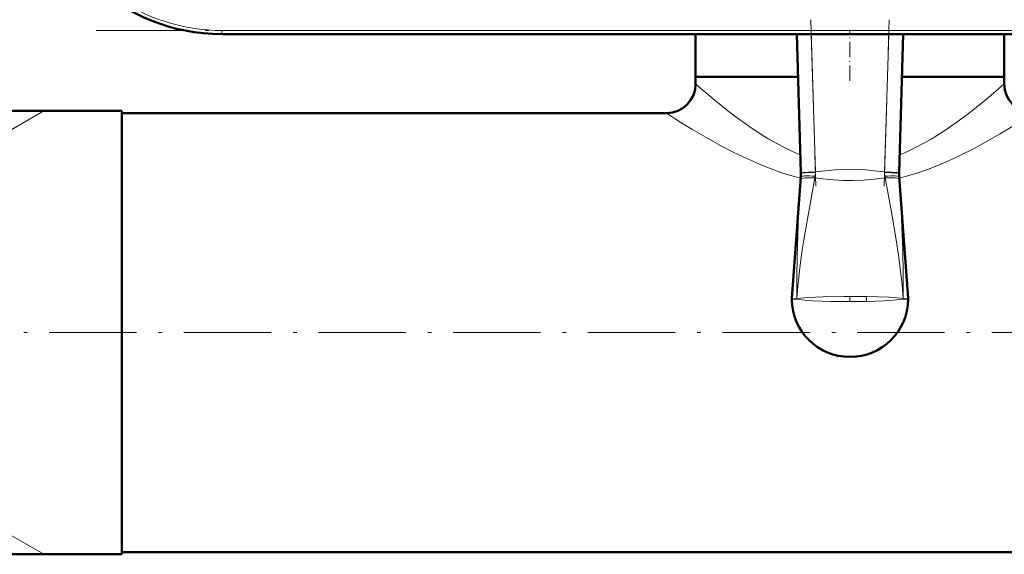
# Model space of a CAD drawing. Extents: x -1351 to 1763, y -1300 to 612.
# Tile 17 of 81: x -312 to -177, y -1298 to -1224. Entities that reach past the tile are written whole.
import ezdxf

# ---------------------------------------------------------------- set-up
doc = ezdxf.new("R2010")
doc.units = 0
doc.linetypes.add('DASHDOT', pattern=[18.5, 12, -3, 0.5, -3])

msp = doc.modelspace()

# ---------------------------------------------------------------- linework, layer by layer
at = {"color": 7, "linetype": 'DASHDOT', "lineweight": 18}
for p, q in [((-203.78, -1224.37), (-203.08, -1247.24)), ((-193.71, -1247.24), (-193.01, -1224.37)), ((-301.95, -1225.83), (-94.84, -1225.83)), ((-382.4, -1267.33), (625.6, -1267.33))]:
    msp.add_line(p, q, dxfattribs=at)
at = {"color": 7, "lineweight": 18}
for p, q in [((-284.69, -1225.83), (-112.1, -1225.83)), ((-284.69, -1226.33), (-284.69, -1225.83)), ((-203.72, -1226.33), (-203.14, -1245.27)), ((-193.65, -1245.27), (-193.07, -1226.33)), ((-314.4, -1239.92), (-309.12, -1236.87)), ((-205.14, -1245.33), (-203.14, -1245.27)), ((-203.14, -1245.27), (-203.15, -1245.34)), ((-193.65, -1245.34), (-193.65, -1245.27)), ((-193.65, -1245.27), (-191.65, -1245.33)), ((-205.17, -1246.26), (-205.15, -1245.93)), ((-203.19, -1245.85), (-203.22, -1246.09)), ((-193.57, -1246.09), (-193.61, -1245.85)), ((-191.65, -1245.93), (-191.62, -1246.26)), ((-205.7, -1262.63), (-205.71, -1262.63)), ((-205.7, -1262.63), (-205.71, -1262.73)), ((-205.71, -1262.73), (-205.71, -1262.63)), ((-205.71, -1262.73), (-205.71, -1262.74)), ((-205.71, -1262.74), (-205.71, -1262.73)), ((-198.4, -1263.07), (-198.4, -1262.36)), ((-196.17, -1262.38), (-196.14, -1262.38)), ((-191.09, -1262.63), (-191.09, -1262.73)), ((-191.09, -1262.63), (-191.09, -1262.63)), ((-191.09, -1262.73), (-191.09, -1262.63)), ((-191.09, -1262.74), (-191.09, -1262.73)), ((-191.09, -1262.73), (-191.09, -1262.74)), ((-314.4, -1294.75), (-309.12, -1297.79))]:
    msp.add_line(p, q, dxfattribs=at)
at = {"color": 7, "lineweight": 50}
for p, q in [((-112.1, -1226.33), (-284.69, -1226.33)), ((-282.3, -1226.33), (-272.1, -1226.33)), ((-272.1, -1226.33), (-212.1, -1226.33)), ((-219.6, -1232.18), (-219.6, -1226.33)), ((-212.1, -1226.33), (-201.9, -1226.33)), ((-205.14, -1245.33), (-205.72, -1226.33)), ((-191.07, -1226.33), (-191.65, -1245.33)), ((-177.2, -1232.18), (-177.2, -1226.33)), ((-205.55, -1232.18), (-219.6, -1232.18)), ((-205.55, -1232.18), (-219.6, -1232.18)), ((-219.6, -1233.18), (-219.6, -1232.18)), ((-188.23, -1232.18), (-191.25, -1232.18)), ((-177.2, -1232.18), (-191.25, -1232.18)), ((-177.2, -1232.18), (-188.23, -1232.18)), ((-177.2, -1233.18), (-177.2, -1232.18)), ((-298.4, -1236.87), (-337.4, -1236.87)), ((-298.4, -1236.87), (-298.4, -1294.06)), ((-298.4, -1297.48), (-298.4, -1237.18)), ((-223.6, -1237.18), (-298.4, -1237.18)), ((-205.14, -1245.43), (-205.14, -1245.33)), ((-205.14, -1245.44), (-205.14, -1245.49)), ((-191.65, -1245.33), (-191.66, -1245.43)), ((-191.66, -1245.43), (-191.66, -1245.43)), ((-206.39, -1262.6), (-205.15, -1245.94)), ((-205.15, -1245.94), (-205.15, -1245.92)), ((-191.64, -1245.94), (-191.65, -1245.93)), ((-190.4, -1262.6), (-191.64, -1245.94)), ((-298.4, -1294.06), (-298.4, -1297.79)), ((-298.4, -1297.79), (-337.4, -1297.79)), ((541.6, -1297.48), (-298.4, -1297.48))]:
    msp.add_line(p, q, dxfattribs=at)
at = {"color": 7, "linetype": 'DASHDOT', "lineweight": 18, "ltscale": 0.175494}
msp.add_line((-198.4, -1232.77), (-198.4, -1225.75), dxfattribs=at)
at = {"color": 7, "lineweight": 18}
for points in [[(-205.22, -1242.9), (-206.28, -1242.45), (-207.32, -1241.96), (-208.45, -1241.37), (-209.55, -1240.74), (-210.89, -1239.92), (-212.16, -1239.07), (-213.73, -1237.95), (-215.18, -1236.85), (-216.66, -1235.67), (-218.87, -1233.81), (-219.6, -1233.18)], [(-191.57, -1242.9), (-190.51, -1242.45), (-189.47, -1241.96), (-188.34, -1241.37), (-187.24, -1240.74), (-185.5, -1239.65), (-183.86, -1238.53), (-182.15, -1237.26), (-180.61, -1236.05), (-179.35, -1235.02), (-177.2, -1233.18)], [(-205.17, -1246.13), (-206.55, -1245.75), (-207.9, -1245.32), (-209.23, -1244.85), (-210.52, -1244.34), (-212.98, -1243.25), (-214.55, -1242.49), (-216.04, -1241.71), (-218.19, -1240.51), (-220.11, -1239.38), (-221.61, -1238.45), (-223.6, -1237.18)], [(-191.63, -1246.13), (-190.33, -1245.77), (-189.06, -1245.38), (-187.74, -1244.91), (-186.45, -1244.41), (-184.85, -1243.73), (-183.31, -1243.01), (-181.36, -1242.03), (-179.53, -1241.04), (-177.85, -1240.07), (-176.26, -1239.12), (-173.2, -1237.18)], [(-203.15, -1245.34), (-204.56, -1245.39), (-205.12, -1245.43), (-205.14, -1245.43), (-205.14, -1245.43)], [(-203.14, -1245.27), (-201.78, -1245.1), (-200.42, -1244.97), (-198.49, -1244.89), (-196.56, -1244.95), (-195.1, -1245.09), (-193.65, -1245.27)], [(-191.66, -1245.43), (-191.66, -1245.43), (-191.66, -1245.43), (-191.69, -1245.43), (-191.95, -1245.41), (-193.65, -1245.34)], [(-205.71, -1262.63), (-205.7, -1259.75), (-205.67, -1256.88), (-205.58, -1254.01), (-205.46, -1251.14), (-205.17, -1246.26)], [(-203.22, -1246.09), (-204.11, -1250.99), (-204.68, -1254.3), (-204.95, -1255.96), (-205.29, -1258.46), (-205.56, -1260.96), (-205.7, -1262.63)], [(-193.57, -1246.09), (-195.07, -1246.27), (-196.54, -1246.38), (-197.95, -1246.43), (-199.36, -1246.42), (-201.28, -1246.31), (-203.22, -1246.09)], [(-191.09, -1262.63), (-191.25, -1260.76), (-191.45, -1258.9), (-191.69, -1257.04), (-191.97, -1255.19), (-192.67, -1251.04), (-193.57, -1246.09)], [(-191.62, -1246.26), (-191.42, -1249.53), (-191.26, -1252.8), (-191.15, -1256.07), (-191.09, -1259.35), (-191.09, -1262.63)], [(-205.71, -1262.74), (-206.37, -1262.78), (-206.39, -1262.78), (-206.4, -1262.77)], [(-206.39, -1262.6), (-206.39, -1262.6), (-206.35, -1262.6), (-205.71, -1262.63)], [(-198.4, -1263.07), (-201.05, -1263.04), (-203.53, -1262.95), (-205.06, -1262.83), (-205.71, -1262.74)], [(-205.7, -1262.63), (-204.25, -1262.5), (-202.07, -1262.41), (-199.21, -1262.36), (-198.4, -1262.36)], [(-196.14, -1262.38), (-193.01, -1262.47), (-191.35, -1262.6), (-191.09, -1262.63)], [(-191.09, -1262.74), (-192.47, -1262.89), (-193.7, -1262.97), (-196.13, -1263.05)], [(-191.09, -1262.63), (-190.41, -1262.6), (-190.4, -1262.6)], [(-190.4, -1262.77), (-190.41, -1262.78), (-190.46, -1262.78), (-191.09, -1262.74)]]:
    msp.add_lwpolyline(points, dxfattribs=at)
at = {"color": 7, "lineweight": 50}
for centre, radius, start, end in [((-284.69, -1200.33), 26, 184, 270), ((-223.6, -1233.18), 4, 270, 360), ((-173.2, -1233.18), 4, 180, 270), ((-210.17, -1245.58), 5.03, 356.0467, 1.7447), ((-186.64, -1245.57), 5.02, 178.25, 184.2323), ((-186.62, -1245.58), 5.03, 178.2553, 183.9533), ((-204.4, -1262.75), 2, 175.739, 180.6531), ((-198.4, -1262.68), 8, 180.6672, 359.3416), ((-192.4, -1262.75), 2, 359.3468, 4.2612)]:
    msp.add_arc(centre, radius, start, end, dxfattribs=at)
at = {"color": 7, "lineweight": 18}
for centre, radius, start, end in [((-284.69, -1200.33), 25.5, 204.9597, 270), ((-206.83, -1245.29), 3.69, 351.3381, 359.2095), ((-189.96, -1245.29), 3.69, 180.7906, 188.6618), ((-199.04, -1502.49), 240.13, 89.3146, 89.8462), ((-198.05, -1177.05), 86.02, 269.7686, 271.2816), ((-203.03, -1263.1), 6.89, 0.3744, 6.0052)]:
    msp.add_arc(centre, radius, start, end, dxfattribs=at)
for centre, major_axis, ratio, start_param, end_param in [((-203.18, -1246.4), (2, -0.14), 0.155746, 1.604297, 3.135702), ((-203.16, -1246.07), (2, -0.14), 0.110364, 1.594543, 3.139162), ((-193.64, -1246.07), (2, 0.14), 0.110364, 0.002431, 1.547049), ((-193.62, -1246.4), (2, 0.14), 0.155746, 0.005891, 1.537296)]:
    msp.add_ellipse(centre, major_axis=major_axis, ratio=ratio, start_param=start_param, end_param=end_param, dxfattribs=at)

doc.saveas('drawing.dxf')
